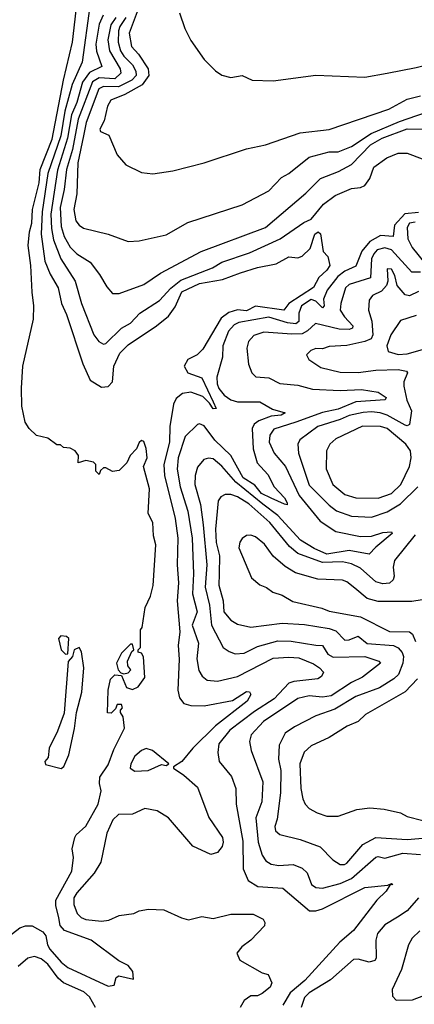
# Model space of a CAD drawing. Extents: x 1678431 to 1860718, y 384618 to 522882.
# Tile 6 of 256: x 1727549 to 1729317, y 393959 to 398365. Entities that reach past the tile are written whole.
import ezdxf

# ---------------------------------------------------------------- set-up
doc = ezdxf.new("R2010")
doc.units = 0

msp = doc.modelspace()

# ---------------------------------------------------------------- linework, layer by layer
at = {"layer": '0CON10XD'}
for points in [[(1727464.5, 394235.5), (1727549.1, 394300.9), (1727575, 394310.5), (1727605, 394310.3), (1727653.4, 394283.4), (1727666, 394265), (1727673.6, 394225), (1727684.2, 394205), (1727735, 394146.9), (1727765, 394122.8), (1727945, 394040), (1727972.5, 394045), (1727981.7, 394078.3), (1727993.9, 394086.1), (1728058.3, 394071.7), (1728055.8, 394105), (1728035, 394132.9), (1727992.8, 394152.8), (1727868.6, 394245), (1727749.2, 394289.2), (1727730.9, 394310.9), (1727725, 394346.2), (1727710.7, 394400.7), (1727711.3, 394425), (1727782.5, 394555), (1727790.5, 394615), (1727784, 394655), (1727795.8, 394705), (1727802.4, 394717.6), (1727845, 394755.8), (1727901.1, 394855), (1727914, 394914), (1727906.4, 394946.4), (1727908, 394975), (1727945, 395030), (1727970.3, 395099.7), (1728018, 395195), (1728012.5, 395245), (1728000, 395265), (1728000, 395275), (1728010, 395285), (1728005, 395300), (1727985, 395300), (1727978.3, 395281.7), (1727958.3, 395261.7), (1727943, 395263), (1727946, 395365), (1727956.1, 395413.9), (1727975, 395432.5), (1728005, 395430), (1728027, 395377), (1728055, 395367.5), (1728080, 395380), (1728109.3, 395420.7), (1728103, 395513), (1728095, 395530), (1728080, 395535), (1728080, 395545), (1728090, 395555), (1728090, 395635), (1728097.5, 395645), (1728111.1, 395735), (1728134.4, 395785.6), (1728147.1, 395832.9), (1728159.6, 396015), (1728148.9, 396055), (1728145.6, 396115), (1728124, 396155), (1728130, 396265), (1728104.3, 396365), (1728120, 396405), (1728115.9, 396445.9), (1728105, 396477.5), (1728095, 396482.5), (1728085, 396472.5), (1728072, 396445), (1728043.3, 396415), (1728028.3, 396381.7), (1727995, 396347.5), (1727965, 396342.5), (1727935, 396360), (1727925, 396360), (1727911.7, 396348.3), (1727905, 396330), (1727890, 396345), (1727890, 396375), (1727880, 396385), (1727845, 396392.5), (1727811.7, 396381.7), (1727812.5, 396415), (1727797.5, 396435), (1727775, 396447.5), (1727745, 396450), (1727731.7, 396461.7), (1727715, 396462.5), (1727675, 396492.5), (1727625, 396504), (1727591.4, 396535), (1727573.2, 396563.2), (1727558.1, 396635), (1727556.7, 396716.7), (1727563.8, 396815), (1727611.2, 397025), (1727612.3, 397085), (1727605.2, 397145), (1727599.2, 397265), (1727586.6, 397355), (1727593.3, 397415), (1727603.4, 397455), (1727606.7, 397515), (1727636.2, 397635), (1727641.5, 397695), (1727695, 397830.4), (1727745.5, 398094.5), (1727786.2, 398265), (1727810.8, 398485)], [(1727863.4, 398425), (1727829.5, 398175), (1727784.6, 398075.4), (1727750.9, 397955), (1727733.1, 397845), (1727675, 397676.2), (1727649.2, 397505), (1727644.9, 397404.9), (1727662.2, 397285), (1727685.5, 397225.5), (1727721.5, 397165), (1727736.2, 397095), (1727758.5, 397045), (1727831.4, 396825), (1727865, 396752.1), (1727915, 396721.1), (1727945, 396723.8), (1727965, 396744.5), (1727970.1, 396815), (1727997, 396873), (1728035, 396910.2), (1728162.3, 396995), (1728215, 397037.6), (1728245, 397079.4), (1728275, 397146.7), (1728355, 397183.8), (1728457.4, 397202.6), (1728538.3, 397231.7), (1728615, 397255.8), (1728697.4, 397272.6), (1728755, 397304.2), (1728795, 397298.8), (1728815, 397306.2), (1728849.5, 397340.5), (1728871.1, 397405), (1728886.2, 397416.2), (1728896.3, 397406.3), (1728908.3, 397328.3), (1728930, 397305), (1728937.8, 397265), (1728925, 397243.6), (1728888.7, 397211.3), (1728865, 397165.8), (1728754.4, 397095.6), (1728732.9, 397065), (1728605, 397083.2), (1728565, 397062.8), (1728525, 397065.9), (1728485.8, 397054.2), (1728451.2, 397028.8), (1728368.8, 396891.2), (1728344.1, 396865.9), (1728302.1, 396845), (1728286, 396815), (1728302.1, 396785), (1728365, 396762), (1728415.5, 396655.5), (1728429.2, 396625), (1728415, 396623.9), (1728399.3, 396649.3), (1728368.7, 396678.7), (1728315, 396698.6), (1728278.2, 396691.8), (1728249.8, 396670.3), (1728238.4, 396645), (1728221.7, 396545), (1728220.1, 396475), (1728194.1, 396375), (1728197.1, 396325), (1728245, 396132.5), (1728257.2, 396045), (1728254.8, 395925), (1728261.2, 395845), (1728254.4, 395764.4), (1728267, 395625), (1728259.5, 395565), (1728263.5, 395503.5), (1728257.6, 395365), (1728265, 395330.8), (1728284.8, 395304.8), (1728315.8, 395295.8), (1728375, 395293.8), (1728501.8, 395318.2), (1728565, 395358.3), (1728577.8, 395357.8), (1728584.7, 395345), (1728568.2, 395315), (1728425.8, 395204.2), (1728324.8, 395105.2), (1728275, 395045.6), (1728238.3, 395021.7), (1728237.5, 395015), (1728285, 394984.2), (1728345, 394930), (1728396.2, 394795), (1728457.5, 394705), (1728461.1, 394685), (1728456.5, 394665), (1728435, 394638.1), (1728405, 394629.4), (1728325, 394665.7), (1728215, 394792.7), (1728165, 394824.6), (1728110, 394835), (1728055, 394810), (1727991.8, 394808.2), (1727965.7, 394784.3), (1727940, 394725), (1727911.9, 394595), (1727883.2, 394545), (1727805, 394457.8), (1727791.3, 394435), (1727791.3, 394405), (1727806.2, 394365), (1727825, 394346.9), (1727845, 394338.4), (1727915, 394330.4), (1727948.8, 394335), (1727995, 394356), (1728060, 394365), (1728085, 394376.7), (1728125.7, 394384.3), (1728195, 394380.8), (1728273.3, 394345), (1728305, 394336.7), (1728365, 394351.5), (1728415, 394342.7), (1728495, 394361.8), (1728595, 394361.5), (1728639.8, 394339.8), (1728647.8, 394325), (1728645, 394310), (1728585, 394245.8), (1728544.5, 394215.5), (1728521.9, 394188.1), (1728535, 394156.2), (1728635, 394100), (1728662, 394092), (1728678.8, 394055), (1728671.2, 394035), (1728635, 394006.9), (1728615, 393997.1), (1728585, 393996), (1728555, 393975.6), (1728536.1, 393943.9)], [(1727923.3, 398385), (1727904.9, 398345), (1727890.5, 398255), (1727893.8, 398223.8), (1727917.1, 398155), (1727862, 398128), (1727830.3, 398085), (1727805.5, 397995), (1727781.4, 397938.6), (1727763.6, 397835), (1727718.8, 397691.2), (1727688.8, 397495), (1727691.3, 397431.3), (1727700.6, 397380.6), (1727733, 397295), (1727798, 397195), (1727825.3, 397095), (1727881.3, 396955), (1727903.1, 396925), (1727925, 396912.2), (1727935, 396915.7), (1728005, 396983.9), (1728045, 397007.3), (1728088, 397052), (1728175, 397107.9), (1728226.7, 397163.3), (1728270.9, 397199.1), (1728412.2, 397255), (1728455, 397279.8), (1728578.4, 397321.6), (1728716.1, 397383.9), (1728822.1, 397457.9), (1728855, 397472.6), (1728910.1, 397539.9), (1728961.6, 397578.4), (1729035, 397609.3), (1729075.7, 397614.3), (1729095, 397622.9), (1729117.5, 397655), (1729135, 397705.6), (1729193.2, 397746.8), (1729245, 397767.5), (1729285, 397767.3), (1729351.8, 397741.8)], [(1728075, 398400), (1728040, 398305), (1728049.3, 398245), (1728081.3, 398211.3), (1728124.3, 398145), (1728127.7, 398115), (1728097, 398073), (1728020.4, 398029.6), (1727956.7, 398005), (1727941.9, 397978.1), (1727927, 397913), (1727908.5, 397875), (1727910.6, 397865), (1727947.9, 397847.9), (1727985, 397760), (1728025, 397715.8), (1728095, 397681.4), (1728145, 397675.8), (1728235, 397688.6), (1728375, 397724.3), (1728565, 397786.9), (1728650, 397805), (1728805, 397858.1), (1728935, 397874.2), (1729203.1, 397965), (1729285, 398010), (1729345, 398024.8)], [(1728265.6, 398395), (1728289.2, 398325), (1728315, 398272.5), (1728375, 398186.7), (1728426.1, 398136.1), (1728455, 398116.7), (1728495, 398106.2), (1728545, 398115.8), (1728590, 398095), (1728685, 398092), (1728875, 398117.5), (1729095, 398108), (1729195, 398125.7), (1729325, 398150.8), (1729542, 398205), (1729653.6, 398265), (1729711.9, 398348.1), (1729783.8, 398385)], [(1727979.7, 398375), (1727958, 398342), (1727943.6, 398275), (1727950.9, 398225), (1727998.7, 398145), (1728001.7, 398125), (1727975, 398101), (1727905, 398104.7), (1727875, 398086.3), (1727810.7, 397919.3), (1727785.7, 397784.3), (1727758.8, 397695), (1727748.7, 397605), (1727730.7, 397525), (1727735, 397438.9), (1727748, 397395), (1727775, 397346.5), (1727805, 397316.7), (1727865, 397280), (1727907.1, 397225), (1727938.8, 397168.8), (1727965, 397140), (1727995, 397139.1), (1728105, 397180.7), (1728179.1, 397230.9), (1728361.9, 397328.1), (1728650.8, 397435), (1728831.4, 397588.6), (1728896.1, 397653.9), (1728976.7, 397685), (1729035, 397717.5), (1729120.4, 397805), (1729172, 397835), (1729285, 397875.9), (1729395, 397875.7)], [(1728025.1, 398374.9), (1727998.2, 398335), (1727992.1, 398315), (1727990.6, 398265), (1728000.6, 398225), (1728015, 398201.6), (1728055, 398163.2), (1728069.8, 398135), (1728070.2, 398115), (1728051.5, 398095), (1727992.3, 398065), (1727925, 398065.5), (1727903.8, 398055), (1727847.2, 397905), (1727835.1, 397844.9), (1727809.9, 397725), (1727805.6, 397585), (1727791.7, 397515), (1727800.4, 397465), (1727814.8, 397444.8), (1727835, 397432.1), (1727945, 397405.8), (1728035, 397372.9), (1728085, 397375.6), (1728205, 397401.9), (1728303, 397457), (1728545, 397536.4), (1728665, 397599.4), (1728721.9, 397658.1), (1728755, 397677.2), (1728845, 397749.1), (1728935, 397773.2), (1728976.3, 397773.7), (1729035, 397798), (1729123.7, 397856.3), (1729250.1, 397909.9), (1729410, 397965)], [(1729335, 397501.5), (1729274.5, 397495.5), (1729227.3, 397445), (1729222.5, 397395), (1729165, 397399.7), (1729117.4, 397372.6), (1729081.5, 397328.5), (1729055, 397262.7), (1729005, 397240), (1728973.9, 397216.1), (1728926.6, 397155), (1728910.5, 397115), (1728912.7, 397085), (1728905.7, 397075), (1728875.8, 397105.8), (1728855, 397113.4), (1728810.8, 397085), (1728798.7, 397051.3), (1728800.1, 397015), (1728786.6, 397003.4), (1728748, 397008), (1728665, 397033.2), (1728530.3, 397009.7), (1728510.2, 396999.8), (1728485, 396970.4), (1728459.1, 396905), (1728456.9, 396855), (1728432.4, 396765), (1728433.2, 396735), (1728441.7, 396715), (1728465, 396685.2), (1728495, 396663.6), (1728525, 396655.5), (1728625, 396655.3), (1728681.5, 396621.5), (1728738, 396605), (1728720.8, 396595), (1728675, 396590), (1728620.5, 396569.5), (1728599.7, 396555), (1728590.4, 396535), (1728594.8, 396445.2), (1728612.6, 396382.6), (1728659.9, 396329.9), (1728689.7, 396275), (1728735.7, 396225), (1728747.3, 396202.7), (1728746.5, 396193.5), (1728735, 396196.4), (1728675, 396223.1), (1728631.9, 396245), (1728601.7, 396281.7), (1728550.8, 396315), (1728494.8, 396415), (1728423.2, 396483.2), (1728375, 396547.9), (1728355, 396556.5), (1728345, 396553.5), (1728291, 396499), (1728259.1, 396405), (1728254.2, 396354.2), (1728267.5, 396275), (1728301.9, 396165), (1728321.2, 396045), (1728327.4, 395885), (1728323.2, 395795), (1728343.6, 395715), (1728321.4, 395655), (1728350.2, 395575), (1728342.3, 395505), (1728352, 395452), (1728367, 395427), (1728388.7, 395408.7), (1728435, 395405.3), (1728525, 395425.3), (1728685, 395507.1), (1728755, 395512.7), (1728799.6, 395509.6), (1728865, 395482.2), (1728892.7, 395465), (1728909.2, 395445), (1728900.8, 395425), (1728883.8, 395415), (1728776.4, 395403.6), (1728755, 395395.8), (1728689.3, 395325), (1728601.1, 395268.9), (1728489.8, 395185), (1728441.2, 395125), (1728436, 395086), (1728442.7, 395045), (1728498.1, 394978.1), (1728516.6, 394925), (1728518.7, 394855), (1728548.1, 394688.1)], [(1729320.6, 397459.4), (1729295, 397454.7), (1729284.8, 397435), (1729288.3, 397385), (1729307.5, 397345), (1729364.5, 397275)], [(1729345, 397234.8), (1729305, 397235.8), (1729215, 397335.1), (1729185, 397344.5), (1729150.8, 397335), (1729135, 397317.9), (1729125.4, 397295), (1729120.8, 397209.2), (1729025, 397180), (1729008.6, 397165), (1728987.5, 397095), (1728984.8, 397065), (1729003.5, 397035), (1729040.9, 396995), (1729040.4, 396985), (1729025, 396978.8), (1728980.3, 396980.3), (1728874.3, 397005.7), (1728837.9, 396972.1), (1728815, 396959.8), (1728767.5, 396957.5), (1728643.4, 396966.6), (1728598.3, 396951.7), (1728573.8, 396925), (1728566.9, 396895), (1728574, 396824), (1728589.1, 396785), (1728606.9, 396766.9), (1728665, 396761.8), (1728715, 396737.5), (1728795, 396728.8), (1728861.4, 396711.4), (1728985, 396705.2), (1729080.2, 396710.2), (1729155, 396697.5), (1729190, 396675), (1729185.8, 396664.2), (1729055, 396655.4), (1728975, 396622.7), (1728905, 396607.4), (1728786, 396564), (1728688, 396532), (1728669.7, 396505), (1728666.7, 396475), (1728688.4, 396425), (1728739.6, 396365), (1728800.9, 396235), (1728895, 396120.8), (1728964.8, 396074.8), (1729075, 396051.6), (1729125, 396053.8), (1729175, 396069.7), (1729215, 396072.5), (1729217.5, 396065), (1729144.8, 396005.2), (1729115, 395972.8), (1729025, 395990.1), (1728925, 395973.1), (1728868.1, 395998.1), (1728806.3, 396036.3), (1728705.9, 396145.9), (1728637.5, 396197.5)], [(1729335, 397148.1), (1729295, 397129.5), (1729275, 397133), (1729240.4, 397175), (1729229.6, 397219.6), (1729215, 397248.8), (1729195, 397250.8), (1729197.7, 397195), (1729191.7, 397175), (1729170, 397150), (1729129.5, 397130.5), (1729115, 397110), (1729111.1, 397065), (1729126.1, 397016.1), (1729130.3, 396955), (1729123.1, 396936.9), (1729095, 396924.5), (1729015, 396907.3), (1728935, 396902.8), (1728905, 396892.5), (1728875, 396894.1), (1728852.7, 396885), (1728833.9, 396865), (1728844.8, 396844.8), (1728898.5, 396808.5), (1728985, 396787.4), (1729065, 396785.7), (1729143.7, 396796.3), (1729245, 396800.2), (1729281.8, 396791.8), (1729286.2, 396785), (1729270, 396745), (1729269.2, 396725), (1729283, 396663), (1729304.2, 396615), (1729295, 396553.3), (1729285, 396547.7), (1729275, 396550.9), (1729195, 396594.5), (1729163.3, 396605), (1729125, 396610.3), (1729086.9, 396606.9), (1729025, 396594.1), (1728985, 396575.7), (1728885, 396545.2), (1728803.8, 396485), (1728795.3, 396465), (1728798, 396425), (1728845, 396281.9), (1728935, 396191.7), (1728967.6, 396167.6), (1729035, 396143.5), (1729125, 396138.5), (1729195, 396161.9), (1729255, 396198), (1729333, 396275)], [(1729325, 397041.9), (1729255, 397018.2), (1729211.6, 396955), (1729194.1, 396905), (1729199.5, 396879.5), (1729245, 396866.8), (1729285, 396870.2), (1729385, 396898.1)], [(1729155, 396223.2), (1729215, 396245.2), (1729256, 396285), (1729294.8, 396365.2), (1729302, 396405), (1729300, 396435), (1729279.1, 396465), (1729194.7, 396535), (1729165, 396544.5), (1729085, 396545.7), (1728965, 396488.7), (1728938.8, 396465), (1728923.1, 396435), (1728921.5, 396355), (1728951.5, 396285), (1729005, 396240.4), (1729054.8, 396224.8), (1729155, 396223.2)], [(1728637.5, 396197.5), (1728517.2, 396295), (1728455, 396367), (1728415, 396400), (1728395, 396403.4), (1728373.3, 396396.7), (1728345, 396362), (1728334.8, 396325), (1728333.5, 396285), (1728359, 396195), (1728370.4, 396105), (1728387.5, 395925), (1728379.7, 395825), (1728399.9, 395745), (1728408.7, 395655), (1728460.9, 395555), (1728487.1, 395537.1), (1728515, 395527.5), (1728555, 395530.5), (1728615, 395560.2), (1728705.2, 395584.8), (1728765, 395584.4), (1728875.9, 395565.9), (1728905, 395564.3), (1728929.3, 395525), (1728952.9, 395512.9), (1729095, 395514.8), (1729158, 395495), (1729165.6, 395485), (1729085, 395422), (1729035, 395399.2), (1728945, 395339.4), (1728905, 395333.4), (1728845, 395339.4), (1728795, 395327.2), (1728641.5, 395225), (1728585.3, 395165), (1728579.2, 395135), (1728586, 395095), (1728638.6, 394955), (1728634.3, 394865), (1728606.2, 394793.8), (1728617.3, 394685), (1728635, 394625.6), (1728651, 394601), (1728675, 394585.3), (1728710.4, 394580.4), (1728774.3, 394584.3), (1728815, 394567.5), (1728837.1, 394547.1), (1728856.2, 394495), (1728875, 394481.2), (1728905, 394478.4), (1728985, 394499.5), (1729035, 394522), (1729145, 394616.5), (1729155, 394619.7), (1729185, 394613), (1729265, 394634.8), (1729345, 394629.1)], [(1729320.3, 396059.7), (1729227.5, 395945), (1729221.6, 395915), (1729226.9, 395875), (1729222.4, 395857.6), (1729205, 395842.9), (1729175, 395840), (1729145, 395850), (1729075, 395910.2), (1729035, 395930.3), (1728995, 395938.5), (1728905.6, 395935.5), (1728795.6, 395975.6), (1728756.9, 396006.9), (1728668.8, 396115), (1728575, 396199), (1728525, 396230.4), (1728495, 396239.7), (1728470, 396240), (1728449.8, 396230.2), (1728438.6, 396211.4), (1728426, 396085), (1728429.6, 396025), (1728443.5, 395965), (1728443, 395885), (1728441.4, 395835), (1728460.5, 395765), (1728464, 395715), (1728495, 395677.8), (1728525, 395660), (1728585, 395646.9), (1728725, 395664.4), (1728825, 395658.1), (1728935, 395641), (1728965, 395630.3), (1729005, 395588.5), (1729025, 395589.4), (1729065, 395606.8), (1729105, 395573.8), (1729224, 395564), (1729245, 395553.3), (1729262.7, 395532.7), (1729268.7, 395515), (1729265.7, 395485), (1729245.8, 395435), (1729225.4, 395415), (1729160.9, 395375), (1729055, 395336.8), (1728960.5, 395279.5), (1728875, 395249.7), (1728779.8, 395200.2), (1728737.7, 395172.3), (1728712, 395118), (1728708.4, 395055), (1728719.1, 395005), (1728716.7, 394905), (1728702.1, 394787.9), (1728691.9, 394755), (1728695, 394735.7), (1728715, 394718.7), (1728805, 394696.1), (1728895, 394662.7), (1728951.9, 394605), (1728985, 394584.6), (1729003.8, 394583.8), (1729015, 394590), (1729086.8, 394673.2), (1729145, 394704.7), (1729285, 394696.8), (1729405, 394707.4)], [(1729050.5, 395820.5), (1729015, 395848.9), (1728995, 395856.9), (1728885, 395861.8), (1728785, 395890), (1728737.6, 395917.6), (1728684.7, 395964.7), (1728645, 396017.3), (1728605, 396050), (1728585, 396058), (1728565, 396056.2), (1728545, 396043.3), (1728535, 396027.5), (1728531.4, 396001.4), (1728587.3, 395867.3), (1728625, 395836.2), (1728654.1, 395824.1), (1728682.6, 395802.6), (1728725, 395790), (1728771.9, 395761.9), (1728902.2, 395732.2), (1728935, 395717.5), (1729075, 395692.2), (1729205, 395627.6), (1729295.5, 395625.5), (1729308.4, 395615), (1729322.5, 395582.5)], [(1729351.9, 395768.1), (1729305, 395761.2), (1729155, 395760.9), (1729104.8, 395774.8), (1729050.5, 395820.5)], [(1727755, 395525.8), (1727765, 395527.5), (1727768.9, 395595), (1727758.6, 395605), (1727732.7, 395607.3), (1727723.5, 395595), (1727735, 395545.6), (1727755, 395525.8)], [(1728015, 395437.5), (1728035, 395442.5), (1728047.5, 395455), (1728033, 395473), (1728032.5, 395495), (1728051.7, 395538.3), (1728060, 395545), (1728055, 395570), (1728045, 395570), (1728005, 395530), (1727982.5, 395485), (1727990, 395455), (1728001.7, 395441.7), (1728015, 395437.5)], [(1727735, 395013.3), (1727746.4, 395023.6), (1727768.5, 395075), (1727795, 395192.5), (1727803.5, 395265), (1727827.5, 395355), (1727836.7, 395465), (1727825.5, 395535.5), (1727815, 395556.2), (1727793.3, 395545), (1727786.2, 395515), (1727767, 395493), (1727748.2, 395261.8), (1727718.9, 395181.1), (1727681.1, 395105), (1727677.2, 395062.8), (1727662.2, 395045), (1727665, 395032), (1727735, 395013.3)], [(1729331.7, 395415), (1729275, 395356.4), (1729097.5, 395255), (1729064.5, 395225), (1729016.1, 395203.9), (1728935, 395152), (1728855, 395115.4), (1728823.4, 395086.6), (1728803.4, 395035), (1728808.8, 394925), (1728817.8, 394877.8), (1728827.3, 394855), (1728845, 394835.6), (1728881.2, 394815), (1728925, 394801.1), (1728975, 394800.5), (1729059.6, 394830.4), (1729118, 394838), (1729181.7, 394831.7), (1729255, 394815.6), (1729285, 394799.6), (1729355, 394781.2)], [(1728065, 395001.8), (1728125, 395004.6), (1728185, 395031.2), (1728205, 395027.5), (1728217.5, 395035), (1728144.3, 395095), (1728115, 395102.9), (1728095, 395094.5), (1728065, 395068.9), (1728046.4, 395035), (1728044.5, 395015), (1728065, 395001.8)], [(1728548.1, 394688.1), (1728549.7, 394565), (1728572.7, 394512.8), (1728615.9, 394485.9), (1728728.1, 394478.1), (1728847.3, 394377.3), (1728875, 394376.5), (1728905, 394385.3), (1729095, 394481.3), (1729197.5, 394492.5), (1729215, 394500), (1729220, 394495), (1729207.5, 394492.5), (1729191.1, 394465), (1729149.1, 394425), (1729045, 394289.4), (1728982.6, 394237.4), (1728826.4, 394065), (1728760.2, 394009.8), (1728727.2, 393955)], [(1729334.7, 394435), (1729285, 394376.6), (1729240.7, 394349.3), (1729185, 394314.7), (1729151.6, 394275), (1729144, 394245), (1729146.4, 394165), (1729140.5, 394155), (1729115, 394147.5), (1729065, 394160), (1729045, 394158.9), (1728941.5, 394068.5), (1728845, 394010), (1728825, 393989.1), (1728809.8, 393945)], [(1729342, 394288), (1729307.8, 394255), (1729290, 394225), (1729259.6, 394115), (1729218.1, 394025), (1729218.6, 393995), (1729235, 393977.1), (1729308.3, 393978.3), (1729441.2, 394028.8)], [(1727888.3, 393945), (1727862.5, 393992.5), (1727836.9, 394015), (1727745, 394055.2), (1727721.3, 394075), (1727675, 394137.9), (1727645, 394161.9), (1727615, 394172.5), (1727585, 394164.6), (1727542.1, 394127.9)]]:
    msp.add_lwpolyline(points, dxfattribs=at)

doc.saveas('drawing.dxf')
